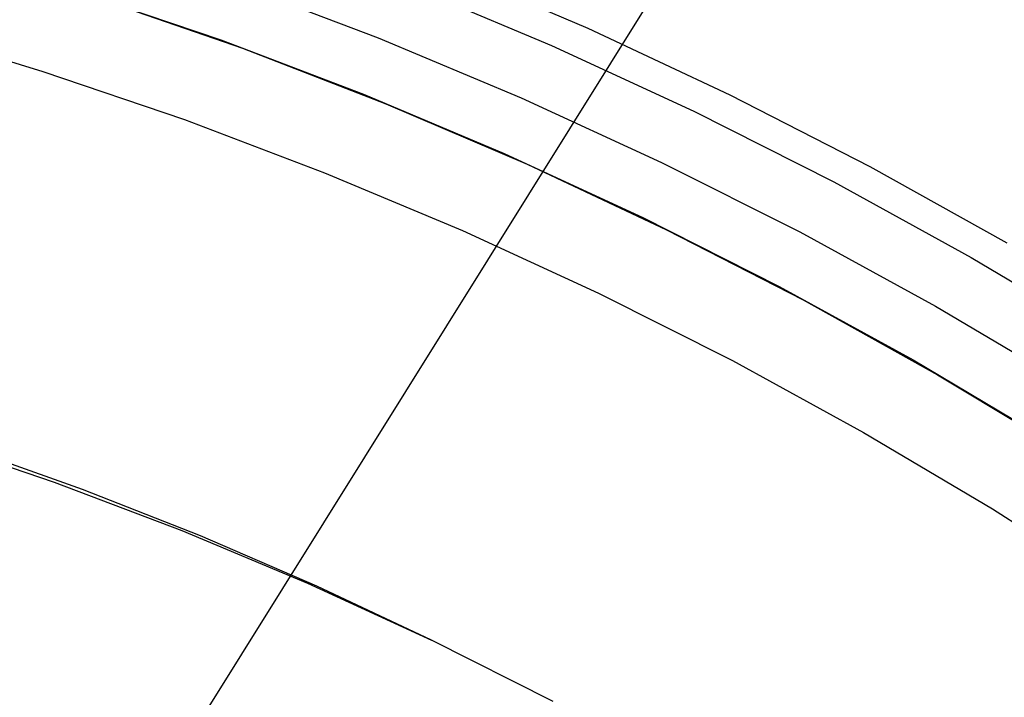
# Model space of a CAD drawing. Header units: millimetres. Extents: x 10802 to 11966, y -167 to 850.
# Tile 145 of 182: x 11400 to 11413, y 530 to 539. Entities that reach past the tile are written whole.
import ezdxf

# ---------------------------------------------------------------- set-up
doc = ezdxf.new("R2010")
doc.units = ezdxf.units.MM
for name, color, linetype in [('1', 7, 'Continuous'), ('color', 7, 'Continuous'), ('luz', 7, 'Continuous')]:
    doc.layers.add(name, color=color, linetype=linetype)

msp = doc.modelspace()

# ---------------------------------------------------------------- linework, layer by layer
at = {"layer": '1', "color": 250, "true_color": 0x111111}
for p, q in [((11402.971, 539.573, 241.281), (11404.916, 538.835, 241.281)), ((11398.476, 538.967, 236.621), (11400.404, 538.385, 236.621)), ((11404.916, 538.835, 241.281), (11406.836, 538.03, 241.281)), ((11400.404, 538.385, 236.621), (11402.31, 537.736, 236.621)), ((11406.836, 538.03, 241.281), (11408.726, 537.16, 241.281)), ((11402.31, 537.736, 236.621), (11404.193, 537.022, 236.621)), ((11408.726, 537.16, 241.281), (11410.585, 536.225, 241.281)), ((11404.193, 537.022, 236.621), (11406.05, 536.243, 236.621)), ((11406.05, 536.243, 236.621), (11407.879, 535.401, 236.621)), ((11410.585, 536.225, 241.281), (11412.411, 535.226, 241.281)), ((11407.879, 535.401, 236.621), (11409.678, 534.496, 236.621)), ((11412.411, 535.226, 241.281), (11414.201, 534.165, 241.281)), ((11409.678, 534.496, 236.621), (11411.444, 533.53, 236.621)), ((11411.444, 533.53, 236.621), (11413.177, 532.503, 236.621)), ((11398.82, 533.453, 61.1), (11400.557, 532.862, 61.1)), ((11400.938, 532.762, 61.1), (11399.331, 533.332, 61.1)), ((11400.557, 532.862, 61.1), (11402.273, 532.211, 61.1)), ((11402.524, 532.138, 61.1), (11400.938, 532.762, 61.1)), ((11413.177, 532.503, 236.621), (11414.872, 531.417, 236.621)), ((11402.273, 532.211, 61.1), (11403.965, 531.502, 61.1)), ((11404.09, 531.462, 61.1), (11402.524, 532.138, 61.1)), ((11403.965, 531.502, 61.1), (11405.631, 530.734, 61.1)), ((11405.631, 530.734, 61.1), (11404.09, 531.462, 61.1)), ((11407.27, 529.909, 61.1), (11405.631, 530.734, 61.1))]:
    msp.add_line(p, q, dxfattribs=at)
at = {"layer": '1', "color": 29, "true_color": 0x4d342b}
for p, q in [((11401.137, 539.375, 70.562), (11403.09, 538.696, 70.562)), ((11403.09, 538.696, 70.562), (11405.019, 537.949, 70.562)), ((11405.019, 537.949, 70.562), (11406.92, 537.135, 70.562)), ((11406.92, 537.135, 70.562), (11408.792, 536.256, 70.562)), ((11408.792, 536.256, 70.562), (11410.632, 535.313, 70.562)), ((11410.632, 535.313, 70.562), (11412.439, 534.306, 70.562)), ((11412.439, 534.306, 70.562), (11414.209, 533.237, 70.562))]:
    msp.add_line(p, q, dxfattribs=at)
at = {"layer": 'color', "color": 254, "true_color": 0xcad1ee}
for p, q in [((11407.738, 538.96, 21.262), (11405.796, 539.792, 21.262)), ((11407.738, 538.96, 19.162), (11405.796, 539.792, 19.162)), ((11407.738, 538.96, 20.212), (11405.796, 539.792, 20.212)), ((11400.853, 539.474, 19.162), (11402.796, 538.81, 19.162)), ((11400.853, 539.474, 17.162), (11402.796, 538.81, 17.162)), ((11400.853, 539.474, 18.162), (11402.796, 538.81, 18.162)), ((11405.3, 539.552, 17.162), (11407.244, 538.733, 17.162)), ((11409.65, 538.063, 21.262), (11407.738, 538.96, 21.262)), ((11409.65, 538.063, 19.162), (11407.738, 538.96, 19.162)), ((11409.65, 538.063, 20.212), (11407.738, 538.96, 20.212)), ((11402.796, 538.81, 19.162), (11404.716, 538.078, 19.162)), ((11402.796, 538.81, 17.162), (11404.716, 538.078, 17.162)), ((11402.796, 538.81, 18.162), (11404.716, 538.078, 18.162)), ((11407.244, 538.733, 17.162), (11409.158, 537.848, 17.162)), ((11404.716, 538.078, 19.162), (11406.609, 537.281, 19.162)), ((11404.716, 538.078, 17.162), (11406.609, 537.281, 17.162)), ((11404.716, 538.078, 18.162), (11406.609, 537.281, 18.162)), ((11411.53, 537.101, 21.262), (11409.65, 538.063, 21.262)), ((11411.53, 537.101, 19.162), (11409.65, 538.063, 19.162)), ((11411.53, 537.101, 20.212), (11409.65, 538.063, 20.212)), ((11409.158, 537.848, 17.162), (11411.041, 536.898, 17.162)), ((11406.609, 537.281, 19.162), (11408.473, 536.42, 19.162)), ((11406.609, 537.281, 17.162), (11408.473, 536.42, 17.162)), ((11406.609, 537.281, 18.162), (11408.473, 536.42, 18.162)), ((11413.376, 536.074, 21.262), (11411.53, 537.101, 21.262)), ((11413.376, 536.074, 19.162), (11411.53, 537.101, 19.162)), ((11413.376, 536.074, 20.212), (11411.53, 537.101, 20.212)), ((11411.041, 536.898, 17.162), (11412.889, 535.883, 17.162)), ((11408.473, 536.42, 19.162), (11410.307, 535.494, 19.162)), ((11408.473, 536.42, 17.162), (11410.307, 535.494, 17.162)), ((11408.473, 536.42, 18.162), (11410.307, 535.494, 18.162)), ((11412.889, 535.883, 17.162), (11414.702, 534.805, 17.162)), ((11410.307, 535.494, 19.162), (11412.108, 534.505, 19.162)), ((11410.307, 535.494, 17.162), (11412.108, 534.505, 17.162)), ((11410.307, 535.494, 18.162), (11412.108, 534.505, 18.162)), ((11412.108, 534.505, 19.162), (11413.873, 533.455, 19.162)), ((11412.108, 534.505, 17.162), (11413.873, 533.455, 17.162)), ((11412.108, 534.505, 18.162), (11413.873, 533.455, 18.162))]:
    msp.add_line(p, q, dxfattribs=at)
at = {"layer": 'luz', "color": 254, "true_color": 0xcad1ee}
for p, q in [((11455.916, 615.122, -43.088), (11295.845, 358.929, -43.088)), ((11455.916, 615.122, -41.588), (11295.845, 358.929, -41.588))]:
    msp.add_line(p, q, dxfattribs=at)

doc.saveas('drawing.dxf')
